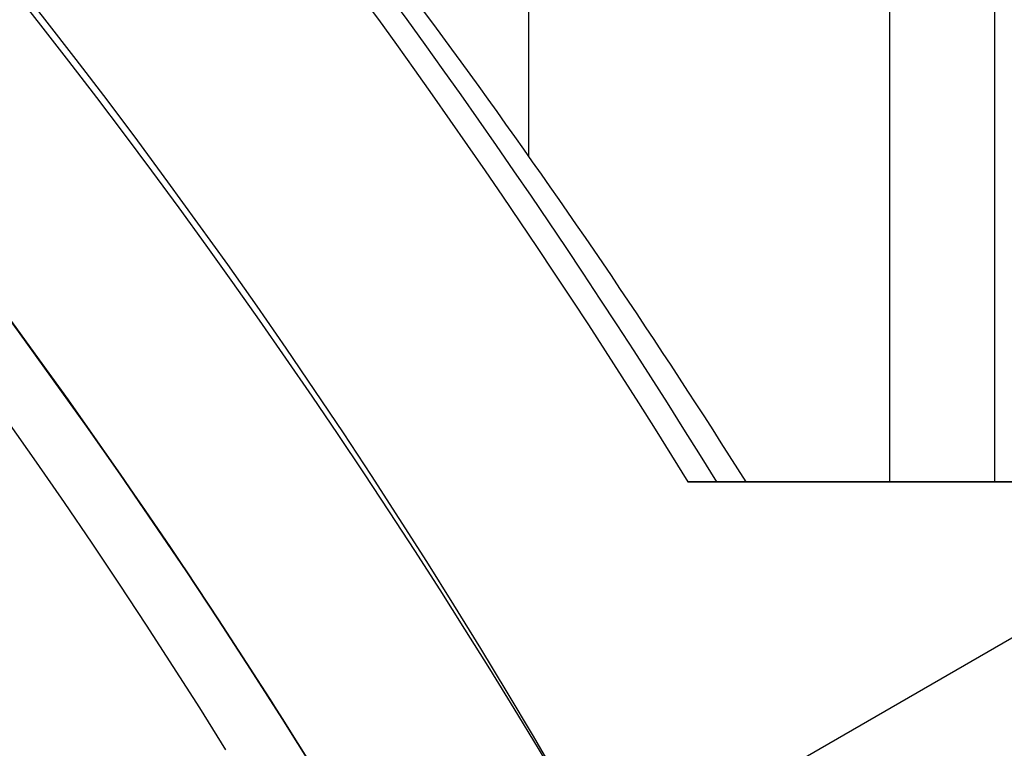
# Model space of a CAD drawing. Extents: x 16119 to 17321, y -6854 to -5812.
# Tile 44 of 68: x 16761.73 to 16768.99, y -6443.82 to -6438.45. Entities that reach past the tile are written whole.
import ezdxf

# ---------------------------------------------------------------- set-up
doc = ezdxf.new("R2010")
doc.units = 0
doc.layers.get('0').update_dxf_attribs({"linetype": 'CONTINUOUS'})
doc.layers.add('BLANCO_METALICO', color=7, linetype='CONTINUOUS')
doc.layers.add('COLOR', color=7, linetype='CONTINUOUS')

msp = doc.modelspace()

# ---------------------------------------------------------------- linework, layer by layer
for p, q in [((16765.48544830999, -6439.458160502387, 74.96379137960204), (16765.48544830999, -6426.458168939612, 74.96379137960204)), ((16768.92150736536, -6441.857378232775, 75.75706811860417), (16768.92150736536, -6426.570572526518, 75.75706811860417)), ((16768.14488611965, -6427.062348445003, 75.33412463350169), (16768.14488611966, -6441.857378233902, 75.3341246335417)), ((16763.15824704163, -6446.407034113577, 103.0887206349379), (16781.35061898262, -6435.903663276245, 89.05580518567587)), ((16764.79207701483, -6445.46374193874, 88.12500292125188), (16781.11511662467, -6436.039630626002, 88.12500292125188)), ((16766.65810492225, -6441.857378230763, 77.04348236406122), (16767.08675924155, -6441.857378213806, 75.18677786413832)), ((16781.43922023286, -6441.857378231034, 80.45597171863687), (16766.65810492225, -6441.857378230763, 77.04348236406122)), ((16767.08675924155, -6441.857378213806, 75.18677786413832), (16768.14488611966, -6441.857378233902, 75.3341246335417)), ((16768.14488611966, -6441.857378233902, 75.3341246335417), (16769.69812861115, -6441.857378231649, 76.18001160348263))]:
    msp.add_line(p, q)
at = {"extrusion": (0.1124755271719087, 0.1948133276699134, 0.9743700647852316)}
msp.add_lwpolyline([(-17751.20030889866, -2732.071003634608), (-17751.71085849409, -2731.762035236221), (-17752.21940430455, -2731.448370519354), (-17752.72588590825, -2731.130028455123), (-17753.23024307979, -2730.807029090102), (-17753.73241581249, -2730.479393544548), (-17754.23234434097, -2730.147144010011), (-17754.72996916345, -2729.810303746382), (-17755.22523106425, -2729.468897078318), (-17755.71807113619, -2729.122949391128), (-17756.20843080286, -2728.772487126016), (-17756.69625184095, -2728.417537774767), (-17757.18147640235, -2728.058129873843), (-17757.66404703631, -2727.694292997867), (-17758.14390671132, -2727.326057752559), (-17758.62099883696, -2726.953455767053), (-17759.09526728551, -2726.576519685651), (-17759.56665641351, -2726.195283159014), (-17760.03511108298, -2725.80978083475), (-17760.50057668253, -2725.420048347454), (-17760.96299914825, -2725.026122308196), (-17761.42232498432, -2724.62804029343), (-17761.87850128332, -2724.225840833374), (-17762.33147574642, -2723.81956339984), (-17762.78119670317, -2723.409248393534), (-17763.22761313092, -2722.994937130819), (-17763.6706746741, -2722.57667182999), (-17764.11033166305, -2722.154495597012), (-17764.54653513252, -2721.728452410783), (-17764.97923683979, -2721.298587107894), (-17765.40838928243, -2720.864945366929), (-17765.83394571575, -2720.427573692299), (-17766.25586016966, -2719.986519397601), (-17766.6740874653, -2719.541830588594), (-17767.08858323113, -2719.09355614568), (-17767.49930391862, -2718.641745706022), (-17767.90620681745, -2718.186449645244), (-17768.30925007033, -2717.727719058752), (-17768.70839268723, -2717.26560574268), (-17769.10359455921, -2716.800162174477), (-17769.49481647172, -2716.331441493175), (-17769.8820201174, -2715.859497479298), (-17770.26516810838, -2715.384384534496), (-17770.64422398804, -2714.906157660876), (-17771.01915224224, -2714.424872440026), (-17771.38991831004, -2713.940585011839), (-17771.75648859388, -2713.453352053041), (-17772.11883046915, -2712.963230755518), (-17772.47691229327, -2712.470278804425), (-17772.83070341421, -2711.974554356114), (-17773.18017417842, -2711.476116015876), (-17773.52529593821, -2710.975022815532), (-17773.86604105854, -2710.471334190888), (-17774.20238292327, -2709.965109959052), (-17774.53429594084, -2709.456410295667), (-17774.86175554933, -2708.945295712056), (-17775.18473822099, -2708.43182703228), (-17775.50322146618, -2707.916065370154), (-17775.81718383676, -2707.398072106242), (-17776.1266049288, -2706.877908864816), (-17776.43146538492, -2706.355637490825), (-17776.73174689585, -2705.83132002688), (-17777.02743220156, -2705.305018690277), (-17777.31850509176, -2704.776795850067), (-17777.60495040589, -2704.246714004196), (-17777.8867540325, -2703.714835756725), (-17778.16390290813, -2703.181223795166), (-17778.43638501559, -2702.645940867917), (-17778.70418938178, -2702.109049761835), (-17778.96730607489, -2701.57061327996), (-17779.22572620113, -2701.030694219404), (-17779.47944190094, -2700.489355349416), (-17779.72844634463, -2699.946659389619), (-17779.97273372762, -2699.402668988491), (-17780.21229926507, -2698.857446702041), (-17780.44713918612, -2698.311054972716), (-17780.67725072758, -2697.763556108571), (-17780.90263212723, -2697.21501226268), (-17781.12328261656, -2696.665485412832), (-17781.33920241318, -2696.115037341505), (-17781.55039271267, -2695.563729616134), (-17781.75685568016, -2695.011623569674), (-17781.95859444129, -2694.458780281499), (-17782.15561307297, -2693.905260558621), (-17782.34791659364, -2693.351124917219), (-17782.53551095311, -2692.796433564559), (-17782.7184030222, -2692.241246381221), (-17782.89660058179, -2691.685622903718), (-17783.07011231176, -2691.129622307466), (-17783.23894777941, -2690.573303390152), (-17783.40311742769, -2690.016724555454), (-17783.56263256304, -2689.459943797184), (-17783.71750534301, -2688.903018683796), (-17783.86774876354, -2688.346006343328), (-17784.01337664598, -2687.788963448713), (-17784.15440362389, -2687.231946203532), (-17784.29084512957, -2686.675010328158), (-17784.4227173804, -2686.118211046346), (-17784.55003736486, -2685.561603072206), (-17784.67282282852, -2685.005240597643), (-17784.79109225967, -2684.449177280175), (-17784.90486487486, -2683.893466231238), (-17785.0141606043, -2683.338160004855), (-17785.119000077, -2682.783310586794), (-17785.21940460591, -2682.228969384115), (-17785.31539617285, -2681.675187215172), (-17785.40699741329, -2681.122014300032), (-17785.49423160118, -2680.569500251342), (-17785.57712263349, -2680.017694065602), (-17785.65569501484, -2679.466644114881), (-17785.72997384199, -2678.916398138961), (-17785.79998478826, -2678.367003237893), (-17785.86575408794, -2677.81850586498), (-17785.9273085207, -2677.270951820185), (-17785.9846753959, -2676.724386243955), (-17786.03788253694, -2676.178853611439), (-17786.08695826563, -2675.634397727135), (-17786.13193138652, -2675.091061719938), (-17786.17283117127, -2674.54888803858), (-17786.20968734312, -2674.007918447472), (-17786.24253006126, -2673.468194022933), (-17786.2713899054, -2672.929755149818), (-17786.2962978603, -2672.392641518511), (-17786.31728530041, -2671.856892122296), (-17786.3343839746, -2671.322545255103), (-17786.34762599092, -2670.789638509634), (-17786.35704380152, -2670.258208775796), (-17786.36267018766, -2669.728292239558), (-17786.36453824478, -2669.199924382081), (-17786.36273902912, -2668.681383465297), (-17786.35732037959, -2668.161350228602), (-17786.3482510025, -2667.639858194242), (-17786.33549989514, -2667.116941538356), (-17786.31903635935, -2666.592635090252), (-17786.29883001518, -2666.066974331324), (-17786.27485081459, -2665.539995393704), (-17786.24706905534, -2665.011735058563), (-17786.2154553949, -2664.482230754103), (-17786.1799808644, -2663.95152055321), (-17786.14061688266, -2663.419643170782), (-17786.09733527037, -2662.886637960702), (-17786.05010826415, -2662.352544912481), (-17785.9989085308, -2661.817404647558), (-17785.94370918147, -2661.281258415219), (-17785.88448378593, -2660.744148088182), (-17785.82120638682, -2660.206116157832), (-17785.75385151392, -2659.667205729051), (-17785.68239419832, -2659.127460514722), (-17785.60680998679, -2658.586924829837), (-17785.52707495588, -2658.045643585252), (-17785.44316572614, -2657.503662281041), (-17785.35505947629, -2656.961026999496), (-17785.2627339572, -2656.417784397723), (-17785.16616750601, -2655.87398169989), (-17785.06533906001, -2655.329666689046), (-17784.96022817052, -2654.784887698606), (-17784.85081501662, -2654.239693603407), (-17784.73708041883, -2653.694133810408), (-17784.61900585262, -2653.148258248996), (-17784.49657346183, -2652.6021173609), (-17784.3697660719, -2652.055762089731), (-17784.23856720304, -2651.509243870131), (-17784.10296108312, -2650.96261461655), (-17783.96293266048, -2650.415926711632), (-17783.81846761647, -2649.869232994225), (-17783.66955237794, -2649.322586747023), (-17783.51617412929, -2648.776041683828), (-17783.35832082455, -2648.229651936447), (-17783.19598119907, -2647.683472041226), (-17783.02914478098, -2647.137556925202), (-17782.85780190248, -2646.591961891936), (-17782.68194371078, -2646.04674260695), (-17782.50156217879, -2645.501955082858), (-17782.31665011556, -2644.95765566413), (-17782.12720117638, -2644.413901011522), (-17781.93320987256, -2643.870748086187), (-17781.73467158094, -2643.328254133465), (-17781.53158255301, -2642.786476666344), (-17781.32393992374, -2642.245473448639), (-17781.11174172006, -2641.705302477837), (-17780.89498686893, -2641.166021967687), (-17780.67367520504, -2640.627690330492), (-17780.44780747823, -2640.090366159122), (-17780.21738536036, -2639.55410820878), (-17779.98241145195, -2639.018975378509), (-17779.74288928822, -2638.485026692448), (-17779.49882334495, -2637.952321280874), (-17779.25021904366, -2637.420918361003), (-17778.99708275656, -2636.890877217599), (-17778.73942181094, -2636.36225718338), (-17778.47724449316, -2635.835117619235), (-17778.21056005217, -2635.309517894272), (-17777.93937870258, -2634.785517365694), (-17777.66371162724, -2634.26317535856), (-17777.38357097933, -2633.742551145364), (-17777.09896988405, -2633.223703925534), (-17776.80992243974, -2632.7066928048), (-17776.5164437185, -2632.191576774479), (-17776.21854976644, -2631.678414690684), (-17775.91625760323, -2631.167265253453), (-17775.60958522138, -2630.658186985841), (-17775.29855158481, -2630.151238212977), (-17774.98317662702, -2629.646477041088), (-17774.66348124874, -2629.143961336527), (-17774.33948731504, -2628.643748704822), (-17774.01121765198, -2628.145896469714), (-17773.67869604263, -2627.650461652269), (-17773.34194722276, -2627.157500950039), (-17773.00099687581, -2626.667070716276), (-17772.65587162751, -2626.179226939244), (-17772.30659903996, -2625.694025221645), (-17771.95320760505, -2625.211520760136), (-17771.59572673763, -2624.731768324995), (-17771.23418676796, -2624.254822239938), (-17770.86861893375, -2623.780736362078), (-17770.49905537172, -2623.309564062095), (-17770.12552910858, -2622.841358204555), (-17769.74807405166, -2622.376171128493), (-17769.36672497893, -2621.914054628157), (-17768.98151752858, -2621.455059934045), (-17768.59248818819, -2620.999237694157), (-17768.19967428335, -2620.546637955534), (-17767.80311396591, -2620.097310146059), (-17767.40284620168, -2619.651303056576), (-17766.99891075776, -2619.208664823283), (-17766.59134818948, -2618.769442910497), (-17766.18019982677, -2618.333684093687), (-17765.7655077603, -2617.90143444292), (-17765.34731482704, -2617.472739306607), (-17764.9256645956, -2617.047643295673), (-17764.50060135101, -2616.62619026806), (-17764.07217007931, -2616.208423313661), (-17763.64041645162, -2615.794384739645), (-17763.20538680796, -2615.384116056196), (-17762.7671281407, -2614.977657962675), (-17762.3256880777, -2614.575050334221), (-17761.88111486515, -2614.176332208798), (-17761.43345735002, -2613.781541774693), (-17760.98276496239, -2613.390716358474), (-17760.52908769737, -2613.003892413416), (-17760.07247609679, -2612.6211055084), (-17759.61298123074, -2612.242390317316), (-17759.15065467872, -2611.867780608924), (-17758.68554851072, -2611.497309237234), (-17758.21771526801, -2611.131008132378), (-17757.74720794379, -2610.768908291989), (-17757.27407996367, -2610.411039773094), (-17756.79838516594, -2610.05743168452), (-17756.32017778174, -2609.708112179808), (-17755.83951241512, -2609.363108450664), (-17755.35644402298, -2609.022446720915), (-17754.87102789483, -2608.686152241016), (-17754.38331963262, -2608.354249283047), (-17753.89337513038, -2608.026761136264), (-17753.40125055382, -2607.703710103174), (-17752.90700231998, -2607.385117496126), (-17752.41068707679, -2607.071003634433)], dxfattribs=at)
for points in [[(16765.70927414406, -6444.060893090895), (16765.51865958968, -6443.734584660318), (16765.32558812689, -6443.409913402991), (16765.130076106, -6443.086887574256), (16764.93213987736, -6442.765515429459), (16764.73179579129, -6442.445805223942), (16764.52906019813, -6442.12776521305), (16764.32394944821, -6441.811403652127), (16764.11647989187, -6441.496728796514), (16763.90666787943, -6441.183748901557), (16763.69452976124, -6440.8724722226), (16763.48008188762, -6440.562907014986), (16763.26334060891, -6440.255061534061), (16763.04432227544, -6439.948944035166), (16762.82304323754, -6439.644562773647), (16762.59951984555, -6439.341926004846), (16762.3737684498, -6439.041041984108), (16762.14580540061, -6438.741918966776), (16761.91564704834, -6438.444565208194), (16761.6833097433, -6438.148988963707)], [(16763.25056797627, -6443.83363215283), (16763.05766864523, -6443.525802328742), (16762.86246667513, -6443.219580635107), (16762.66497780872, -6442.914975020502), (16762.46521778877, -6442.611993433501), (16762.26320235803, -6442.310643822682), (16762.05894725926, -6442.010934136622), (16761.85246823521, -6441.712872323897), (16761.64378102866, -6441.416466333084)]]:
    msp.add_lwpolyline(points)
at = {"extrusion": (0.1124755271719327, 0.1948133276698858, 0.9743700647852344)}
msp.add_lwpolyline([(-17750.28945111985, -2607.071003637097), (-17750.81052073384, -2607.37579482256), (-17751.32964040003, -2607.685445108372), (-17751.84674684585, -2607.999936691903), (-17752.36177696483, -2608.319250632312), (-17752.87466784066, -2608.643366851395), (-17753.38535677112, -2608.972264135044), (-17753.89378129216, -2609.305920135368), (-17754.39987920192, -2609.644311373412), (-17754.90358858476, -2609.987413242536), (-17755.40484783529, -2610.335200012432), (-17755.90359568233, -2610.687644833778), (-17756.39977121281, -2611.044719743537), (-17756.89331389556, -2611.406395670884), (-17757.38416360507, -2611.77264244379), (-17757.87226064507, -2612.143428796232), (-17758.35754577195, -2612.518722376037), (-17758.83996021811, -2612.898489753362), (-17759.31944571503, -2613.282696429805), (-17759.79594451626, -2613.671306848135), (-17760.26939942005, -2614.06428440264), (-17760.73975379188, -2614.461591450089), (-17761.20695158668, -2614.863189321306), (-17761.67093737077, -2615.269038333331), (-17762.13165634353, -2615.679097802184), (-17762.5890543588, -2616.093326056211), (-17763.04307794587, -2616.511680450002), (-17763.49367433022, -2616.934117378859), (-17763.94079145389, -2617.360592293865), (-17764.38437799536, -2617.791059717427), (-17764.82438338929, -2618.225473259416), (-17765.26075784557, -2618.663785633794), (-17765.69345236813, -2619.105948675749), (-17766.12241877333, -2619.551913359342), (-17766.54760970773, -2620.001629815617), (-17766.96897866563, -2620.455047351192), (-17767.38648000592, -2620.912114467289), (-17767.80006896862, -2621.372778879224), (-17768.20970169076, -2621.836987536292), (-17768.61533522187, -2622.304686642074), (-17769.01692753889, -2622.775821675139), (-17769.41443756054, -2623.250337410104), (-17769.8078251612, -2623.728177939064), (-17770.19705118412, -2624.209286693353), (-17770.58207745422, -2624.693606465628), (-17770.96286679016, -2625.181079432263), (-17771.33938301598, -2625.671647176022), (-17771.71159097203, -2626.165250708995), (-17772.07945652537, -2626.661830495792), (-17772.44294657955, -2627.161326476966), (-17772.80202908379, -2627.663678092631), (-17773.15667304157, -2628.168824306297), (-17773.50684851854, -2628.676703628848), (-17773.85252664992, -2629.187254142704), (-17774.19367964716, -2629.700413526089), (-17774.53028080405, -2630.21611907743), (-17774.86230450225, -2630.734307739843), (-17775.18972621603, -2631.254916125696), (-17775.51252251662, -2631.777880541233), (-17775.83067107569, -2632.303137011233), (-17776.14415066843, -2632.830621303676), (-17776.45294117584, -2633.360268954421), (-17776.7570235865, -2633.892015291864), (-17777.0563799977, -2634.425795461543), (-17777.35099361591, -2634.961544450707), (-17777.64084875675, -2635.499197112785), (-17777.92593084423, -2636.038688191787), (-17778.20622640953, -2636.579952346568), (-17778.48172308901, -2637.122924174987), (-17778.75240962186, -2637.667538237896), (-17779.01827584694, -2638.213729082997), (-17779.27931269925, -2638.76143126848), (-17779.53551220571, -2639.3105793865), (-17779.78686748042, -2639.861108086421), (-17780.03337271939, -2640.412952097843), (-17780.27502319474, -2640.966046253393), (-17780.51181524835, -2641.520325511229), (-17780.74374628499, -2642.075724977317), (-17780.97081476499, -2642.632179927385), (-17781.19302019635, -2643.189625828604), (-17781.41036312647, -2643.747998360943), (-17781.62284513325, -2644.307233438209), (-17781.8304688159, -2644.867267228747), (-17782.03323778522, -2645.4280361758), (-17782.23115665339, -2645.989477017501), (-17782.4242310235, -2646.551526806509), (-17782.61246747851, -2647.114122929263), (-17782.7958735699, -2647.677203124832), (-17782.97445780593, -2648.240705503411), (-17783.1482296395, -2648.80456856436), (-17783.31719945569, -2649.368731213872), (-17783.48137855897, -2649.933132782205), (-17783.64077916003, -2650.497713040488), (-17783.79541436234, -2651.062412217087), (-17783.94529814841, -2651.627171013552), (-17784.09044536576, -2652.191930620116), (-17784.23087171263, -2652.756632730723), (-17784.36659372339, -2653.321219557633), (-17784.49762875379, -2653.885633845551), (-17784.62399496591, -2654.449818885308), (-17784.74571131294, -2655.013718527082), (-17784.86279752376, -2655.577277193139), (-17784.97527408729, -2656.140439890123), (-17785.08316223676, -2656.703152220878), (-17785.18648393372, -2657.265360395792), (-17785.28526185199, -2657.827011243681), (-17785.37951936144, -2658.388052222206), (-17785.46928051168, -2658.948431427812), (-17785.55457001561, -2659.508097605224), (-17785.63541323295, -2660.067000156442), (-17785.71183615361, -2660.625089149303), (-17785.78386538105, -2661.182315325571), (-17785.8515281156, -2661.738630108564), (-17785.91485213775, -2662.293985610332), (-17785.9738657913, -2662.848334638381), (-17786.0285979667, -2663.40163070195), (-17786.07907808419, -2663.953828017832), (-17786.12533607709, -2664.504881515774), (-17786.16740237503, -2665.054746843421), (-17786.20530788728, -2665.60338037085), (-17786.23908398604, -2666.150739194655), (-17786.26876248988, -2666.696781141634), (-17786.29437564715, -2667.241464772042), (-17786.31595611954, -2667.784749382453), (-17786.3335369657, -2668.326595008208), (-17786.34715162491, -2668.866962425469), (-17786.35683390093, -2669.405813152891), (-17786.36261794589, -2669.943109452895), (-17786.36453824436, -2670.478814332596), (-17786.36278657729, -2670.990457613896), (-17786.35751139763, -2671.503554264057), (-17786.34868263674, -2672.01807209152), (-17786.33627050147, -2672.533978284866), (-17786.32024548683, -2673.051239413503), (-17786.30057838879, -2673.569821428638), (-17786.27724031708, -2674.089689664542), (-17786.25020270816, -2674.610808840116), (-17786.21943733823, -2675.133143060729), (-17786.18491633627, -2675.656655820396), (-17786.14661219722, -2676.181310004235), (-17786.10449779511, -2676.707067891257), (-17786.05854639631, -2677.233891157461), (-17786.00873167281, -2677.761740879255), (-17785.95502771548, -2678.2905775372), (-17785.89740904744, -2678.820361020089), (-17785.83585063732, -2679.351050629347), (-17785.77032791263, -2679.882605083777), (-17785.7008167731, -2680.414982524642), (-17785.627293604, -2680.94814052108), (-17785.54973528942, -2681.482036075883), (-17785.46811922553, -2682.016625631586), (-17785.38242333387, -2682.55186507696), (-17785.29262607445, -2683.087709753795), (-17785.19870645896, -2683.624114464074), (-17785.10064406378, -2684.16103347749), (-17784.99841904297, -2684.698420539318), (-17784.89201214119, -2685.236228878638), (-17784.78140470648, -2685.774411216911), (-17784.66657870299, -2686.312919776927), (-17784.54751672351, -2686.851706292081), (-17784.424202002, -2687.390722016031), (-17784.29661842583, -2687.929917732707), (-17784.16475054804, -2688.46924376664), (-17784.02858359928, -2689.008649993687), (-17783.88810349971, -2689.548085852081), (-17783.7432968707, -2690.087500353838), (-17783.59415104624, -2690.626842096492), (-17783.44065408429, -2691.166059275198), (-17783.28279477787, -2691.705099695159), (-17783.12056266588, -2692.243910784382), (-17782.95394804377, -2692.782439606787), (-17782.78294197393, -2693.320632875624), (-17782.60753629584, -2693.858436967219), (-17782.42772363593, -2694.395797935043), (-17782.24349741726, -2694.932661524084), (-17782.05485186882, -2695.468973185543), (-17781.86178203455, -2696.004678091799), (-17781.66428378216, -2696.539721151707), (-17781.46235381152, -2697.074047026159), (-17781.25598966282, -2697.607600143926), (-17781.04518972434, -2698.140324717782), (-17780.82995323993, -2698.672164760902), (-17780.61028031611, -2699.203064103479), (-17780.38617192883, -2699.732966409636), (-17780.15762992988, -2700.261815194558), (-17779.92465705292, -2700.789553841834), (-17779.68725691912, -2701.316125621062), (-17779.44543404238, -2701.841473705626), (-17779.19919383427, -2702.365541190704), (-17778.94854260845, -2702.888271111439), (-17778.69348758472, -2703.409606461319), (-17778.43403689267, -2703.929490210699), (-17778.17019957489, -2704.447865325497), (-17777.90198558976, -2704.964674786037), (-17777.62940581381, -2705.479861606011), (-17777.35247204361, -2705.993368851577), (-17777.07119699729, -2706.505139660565), (-17776.78559431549, -2707.015117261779), (-17776.49567856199, -2707.523244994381), (-17776.20146522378, -2708.029466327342), (-17775.90297071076, -2708.533724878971), (-17775.60021235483, -2709.035964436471), (-17775.29320840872, -2709.536128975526), (-17774.98197804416, -2710.034162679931), (-17774.6665413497, -2710.530009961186), (-17774.34691932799, -2711.023615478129), (-17774.02313389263, -2711.514924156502), (-17773.69520786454, -2712.003881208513), (-17773.3631649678, -2712.490432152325), (-17773.02702982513, -2712.974522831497), (-17772.68682795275, -2713.456099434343), (-17772.34258575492, -2713.935108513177), (-17771.9943305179, -2714.411497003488), (-17771.64209040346, -2714.885212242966), (-17771.28589444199, -2715.356201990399), (-17770.92577252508, -2715.824414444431), (-17770.56175539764, -2716.289798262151), (-17770.19387464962, -2716.752302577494), (-17769.82216270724, -2717.211877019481), (-17769.44665282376, -2717.668471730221), (-17769.06737906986, -2718.122037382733), (-17768.68437632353, -2718.572525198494), (-17768.29768025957, -2719.019886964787), (-17767.90732733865, -2719.46407505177), (-17767.51335479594, -2719.905042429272), (-17767.11580062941, -2720.342742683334), (-17766.71470358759, -2720.777130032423), (-17766.31010315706, -2721.208159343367), (-17765.90203954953, -2721.635786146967), (-17765.49055368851, -2722.059966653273), (-17765.0756871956, -2722.480657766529), (-17764.65748237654, -2722.897817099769), (-17764.23598220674, -2723.311402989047), (-17763.81123031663, -2723.721374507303), (-17763.3832709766, -2724.127691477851), (-17762.95214908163, -2724.530314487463), (-17762.51791013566, -2724.929204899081), (-17762.08060023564, -2725.324324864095), (-17761.64026605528, -2725.715637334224), (-17761.19695482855, -2726.103106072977), (-17760.75071433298, -2726.486695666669), (-17760.30159287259, -2726.866371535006), (-17759.84963926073, -2727.242099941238), (-17759.39490280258, -2727.613848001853), (-17758.93743327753, -2727.981583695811), (-17758.47728092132, -2728.34527587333), (-17758.01449640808, -2728.704894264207), (-17757.54913083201, -2729.060409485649), (-17757.08123568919, -2729.411793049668), (-17756.610862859, -2729.759017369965), (-17756.13806458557, -2730.102055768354), (-17755.66289345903, -2730.4408824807), (-17755.18540239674, -2730.775472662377), (-17754.70564462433, -2731.105802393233), (-17754.22367365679, -2731.431848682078), (-17753.73954327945, -2731.75358947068), (-17753.25330752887, -2732.071003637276)], dxfattribs=at)
at = {"extrusion": (0.112475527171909, 0.1948133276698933, 0.9743700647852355)}
msp.add_lwpolyline([(-17756.65049703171, -2607.07100363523), (-17757.12591185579, -2607.406121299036), (-17757.59907532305, -2607.745312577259), (-17758.06993828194, -2608.088554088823), (-17758.53845187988, -2608.435821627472), (-17759.00456757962, -2608.787090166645), (-17759.46823717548, -2609.142333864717), (-17759.92941280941, -2609.501526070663), (-17760.38804698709, -2609.864639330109), (-17760.84409259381, -2610.231645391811), (-17761.29750291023, -2610.602515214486), (-17761.74823162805, -2610.97721897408), (-17762.19623286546, -2611.355726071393), (-17762.64146118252, -2611.738005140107), (-17763.08387159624, -2612.124024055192), (-17763.52341959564, -2612.513749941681), (-17763.96006115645, -2612.907149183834), (-17764.39375275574, -2613.304187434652), (-17764.82445138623, -2613.704829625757), (-17765.25211457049, -2614.109039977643), (-17765.67670037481, -2614.516782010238), (-17766.09816742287, -2614.92801855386), (-17766.51647490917, -2615.342711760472), (-17766.93158261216, -2615.760823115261), (-17767.34345090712, -2616.182313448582), (-17767.75204077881, -2616.60714294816), (-17768.15731383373, -2617.035271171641), (-17768.55923231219, -2617.46665705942), (-17768.95775909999, -2617.90125894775), (-17769.35285773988, -2618.339034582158), (-17769.7444924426, -2618.779941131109), (-17770.13262809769, -2619.223935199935), (-17770.51723028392, -2619.670972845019), (-17770.89826527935, -2620.121009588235), (-17771.27570007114, -2620.574000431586), (-17771.64950236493, -2621.029899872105), (-17772.01964059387, -2621.48866191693), (-17772.38608392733, -2621.950240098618), (-17772.74880227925, -2622.414587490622), (-17773.10776631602, -2622.881656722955), (-17773.46294746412, -2623.351399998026), (-17773.81431791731, -2623.82376910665), (-17774.16185064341, -2624.298715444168), (-17774.5055193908, -2624.776190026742), (-17774.84529869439, -2625.256143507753), (-17775.18116388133, -2625.738526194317), (-17775.51309107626, -2626.223288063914), (-17775.84105720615, -2626.710378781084), (-17776.16504000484, -2627.199747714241), (-17776.48501801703, -2627.691343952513), (-17776.80097060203, -2628.185116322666), (-17777.11287793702, -2628.681013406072), (-17777.42072101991, -2629.178983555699), (-17777.72448167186, -2629.678974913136), (-17778.02414253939, -2630.180935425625), (-17778.31968709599, -2630.684812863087), (-17778.61109964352, -2631.190554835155), (-17778.89836531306, -2631.698108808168), (-17779.18147006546, -2632.207422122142), (-17779.46040069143, -2632.718442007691), (-17779.73514481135, -2633.23111560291), (-17780.00569087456, -2633.745389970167), (-17780.27202815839, -2634.261212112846), (-17780.53414676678, -2634.778528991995), (-17780.79203762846, -2635.297287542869), (-17781.04569249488, -2635.817434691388), (-17781.29510393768, -2636.338917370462), (-17781.54026534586, -2636.861682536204), (-17781.78117092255, -2637.385677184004), (-17782.01781568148, -2637.91084836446), (-17782.25019544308, -2638.437143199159), (-17782.47830683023, -2638.964508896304), (-17782.70214726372, -2639.492892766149), (-17782.92171495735, -2640.022242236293), (-17783.13700891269, -2640.552504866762), (-17783.34802891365, -2641.083628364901), (-17783.55477552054, -2641.615560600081), (-17783.75725006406, -2642.148249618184), (-17783.95545463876, -2642.681643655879), (-17784.14939209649, -2643.215691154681), (-17784.33906603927, -2643.750340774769), (-17784.52448081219, -2644.285541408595), (-17784.70564149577, -2644.821242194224), (-17784.88255389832, -2645.35739252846), (-17785.05522454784, -2645.893942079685), (-17785.22366068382, -2646.430840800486), (-17785.38787024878, -2646.968038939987), (-17785.54786187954, -2647.505487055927), (-17785.70364489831, -2648.04313602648), (-17785.85522930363, -2648.580937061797), (-17786.00262576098, -2649.118841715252), (-17786.14584559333, -2649.656801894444), (-17786.28490077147, -2650.19476987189), (-17786.4198039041, -2650.732698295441), (-17786.55056822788, -2651.270540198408), (-17786.6772075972, -2651.808249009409), (-17786.7997364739, -2652.345778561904), (-17786.91816991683, -2652.883083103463), (-17787.03252357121, -2653.420117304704), (-17787.14281365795, -2653.956836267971), (-17787.24905696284, -2654.493195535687), (-17787.3512708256, -2655.02915109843), (-17787.44947312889, -2655.564659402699), (-17787.54368228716, -2656.099677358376), (-17787.63391723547, -2656.634162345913), (-17787.72019741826, -2657.168072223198), (-17787.80254277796, -2657.701365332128), (-17787.88097374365, -2658.234000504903), (-17787.95551121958, -2658.765937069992), (-17788.02617657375, -2659.29713485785), (-17788.09299162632, -2659.827554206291), (-17788.15597863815, -2660.357155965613), (-17788.21516029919, -2660.88590150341), (-17788.27055971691, -2661.413752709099), (-17788.32220040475, -2661.940671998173), (-17788.3701062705, -2662.466622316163), (-17788.41430160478, -2662.991567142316), (-17788.45481106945, -2663.515470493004), (-17788.4916596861, -2664.038296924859), (-17788.52487282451, -2664.560011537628), (-17788.55447619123, -2665.08057997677), (-17788.58049581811, -2665.599968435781), (-17788.60295805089, -2666.118143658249), (-17788.62188953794, -2666.635072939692), (-17788.63731721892, -2667.150724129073), (-17788.64926831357, -2667.665065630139), (-17788.65777031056, -2668.178066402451), (-17788.66285095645, -2668.689695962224), (-17788.66453824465, -2669.199924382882), (-17788.66279076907, -2669.719173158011), (-17788.65752855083, -2670.239872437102), (-17788.64872209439, -2670.761990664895), (-17788.63634216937, -2671.285495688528), (-17788.6203598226, -2671.810354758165), (-17788.60074639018, -2672.336534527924), (-17788.57747350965, -2672.864001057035), (-17788.55051313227, -2673.392719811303), (-17788.51983753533, -2673.922655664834), (-17788.48541933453, -2674.453772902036), (-17788.4472314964, -2674.986035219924), (-17788.40524735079, -2675.519405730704), (-17788.35944060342, -2676.053846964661), (-17788.30978534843, -2676.589320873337), (-17788.25625608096, -2677.125788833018), (-17788.1988277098, -2677.663211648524), (-17788.13747556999, -2678.201549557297), (-17788.07217543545, -2678.740762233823), (-17788.00290353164, -2679.280808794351), (-17787.92963654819, -2679.821647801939), (-17787.85235165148, -2680.363237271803), (-17787.77102649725, -2680.905534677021), (-17787.68563924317, -2681.448496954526), (-17787.59616856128, -2681.992080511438), (-17787.50259365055, -2682.536241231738), (-17787.40489424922, -2683.080934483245), (-17787.30305064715, -2683.626115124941), (-17787.19704369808, -2684.171737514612), (-17787.08685483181, -2684.717755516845), (-17786.97246606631, -2685.264122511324), (-17786.85386001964, -2685.810791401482), (-17786.73101992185, -2686.357714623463), (-17786.60392962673, -2686.904844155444), (-17786.47257362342, -2687.452131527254), (-17786.33693704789, -2687.999527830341), (-17786.19700569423, -2688.546983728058), (-17786.05276602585, -2689.094449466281), (-17785.90420518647, -2689.641874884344), (-17785.75131101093, -2690.189209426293), (-17785.59407203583, -2690.736402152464), (-17785.43247750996, -2691.283401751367), (-17785.2665174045, -2691.830156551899), (-17785.09618242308, -2692.376614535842), (-17784.92146401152, -2692.922723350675), (-17784.74235436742, -2693.468430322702), (-17784.55884644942, -2694.013682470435), (-17784.37093398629, -2694.55842651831), (-17784.17861148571, -2695.102608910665), (-17783.98187424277, -2695.646175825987), (-17783.78071834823, -2696.189073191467), (-17783.57514069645, -2696.731246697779), (-17783.36513899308, -2697.272641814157), (-17783.15071176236, -2697.813203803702), (-17782.93185835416, -2698.352877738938), (-17782.7085789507, -2698.891608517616), (-17782.48087457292, -2699.429340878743), (-17782.2487470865, -2699.966019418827), (-17782.0121992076, -2700.501588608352), (-17781.77123450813, -2701.035992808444), (-17781.52585742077, -2701.569176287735), (-17781.27607324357, -2702.101083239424), (-17781.02188814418, -2702.631657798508), (-17780.76330916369, -2703.160844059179), (-17780.50034422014, -2703.688586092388), (-17780.23300211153, -2704.214827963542), (-17779.96129251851, -2704.739513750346), (-17779.68522600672, -2705.262587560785), (-17779.40481402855, -2705.783993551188), (-17779.12006892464, -2706.303675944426), (-17778.83100392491, -2706.821579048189), (-17778.53763314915, -2707.337647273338), (-17778.23997160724, -2707.851825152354), (-17777.93803519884, -2708.364057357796), (-17777.63184071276, -2708.874288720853), (-17777.32140582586, -2709.3824642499), (-17777.00674910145, -2709.888529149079), (-17776.68788998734, -2710.392428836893), (-17776.36484881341, -2710.894108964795), (-17776.03764678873, -2711.393515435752), (-17775.70630599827, -2711.890594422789), (-17775.37084939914, -2712.38529238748), (-17775.03130081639, -2712.877556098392), (-17774.68768493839, -2713.367332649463), (-17774.34002731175, -2713.854569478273), (-17773.98835433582, -2714.339214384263), (-17773.63269325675, -2714.82121554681), (-17773.27307216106, -2715.300521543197), (-17772.90951996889, -2715.777081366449), (-17772.5420664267, -2716.250844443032), (-17772.17074209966, -2716.721760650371), (-17771.7955783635, -2717.189780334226), (-17771.41660739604, -2717.654854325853), (-17771.03386216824, -2718.116933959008), (-17770.64737643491, -2718.575971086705), (-17770.25718472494, -2719.03191809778), (-17769.86332233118, -2719.484727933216), (-17769.46582529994, -2719.934354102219), (-17769.06473042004, -2720.380750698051), (-17768.66007521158, -2720.823872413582), (-17768.25189791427, -2721.263674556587), (-17767.84023747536, -2721.700113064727), (-17767.42513353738, -2722.133144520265), (-17767.00662642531, -2722.562726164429), (-17766.5847571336, -2722.988815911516), (-17766.15956731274, -2723.411372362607), (-17765.73109925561, -2723.830354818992), (-17765.29939588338, -2724.24572329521), (-17764.8645007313, -2724.65743853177), (-17764.42645793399, -2725.065462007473), (-17763.98531221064, -2725.469755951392), (-17763.54110884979, -2725.870283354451), (-17763.09389369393, -2726.267007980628), (-17762.64371312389, -2726.659894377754), (-17762.19061404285, -2727.048907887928), (-17761.73464386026, -2727.434014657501), (-17761.2758504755, -2727.815181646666), (-17760.81428226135, -2728.192376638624), (-17760.34998804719, -2728.565568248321), (-17759.88301710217, -2728.934725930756), (-17759.41341911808, -2729.299819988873), (-17758.94124419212, -2729.660821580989), (-17758.46654280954, -2730.017702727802), (-17757.98936582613, -2730.370436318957), (-17757.50976445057, -2730.718996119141), (-17757.02779022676, -2731.063356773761), (-17756.54349501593, -2731.403493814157), (-17756.0569309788, -2731.739383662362), (-17755.56815055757, -2732.071003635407)], dxfattribs=at)
at = {"extrusion": (0.1124755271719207, 0.1948133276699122, 0.9743700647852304)}
msp.add_lwpolyline([(-17757.40811450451, -2732.071003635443), (-17757.87404524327, -2731.733680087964), (-17758.33770464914, -2731.3924203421), (-17758.79904584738, -2731.047248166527), (-17759.25802227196, -2730.698188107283), (-17759.71458768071, -2730.345265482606), (-17760.1686961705, -2729.988506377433), (-17760.62030219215, -2729.627937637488), (-17761.06936056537, -2729.263586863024), (-17761.51582649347, -2728.895482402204), (-17761.95965557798, -2728.52365334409), (-17762.40080383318, -2728.148129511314), (-17762.83922770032, -2727.76894145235), (-17763.27488406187, -2727.386120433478), (-17763.70773025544, -2726.999698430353), (-17764.1377240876, -2726.609708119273), (-17764.56482384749, -2726.216182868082), (-17764.9889883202, -2725.819156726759), (-17765.4101768, -2725.41866441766), (-17765.82834910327, -2725.014741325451), (-17766.2434655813, -2724.607423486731), (-17766.65548713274, -2724.196747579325), (-17767.0643752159, -2723.7827509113), (-17767.47009186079, -2723.36547140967), (-17767.87259968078, -2722.944947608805), (-17768.27186188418, -2722.521218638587), (-17768.66784228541, -2722.09432421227), (-17769.06050531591, -2721.66430461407), (-17769.44981603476, -2721.231200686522), (-17769.83574013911, -2720.795053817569), (-17770.21824397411, -2720.355905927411), (-17770.59729454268, -2719.913799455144), (-17770.97285951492, -2719.468777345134), (-17771.34490723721, -2719.020883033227), (-17771.71340674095, -2718.570160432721), (-17772.07832775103, -2718.116653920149), (-17772.4396406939, -2717.660408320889), (-17772.79731670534, -2717.20146889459), (-17773.15132763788, -2716.739881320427), (-17773.50164606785, -2716.27569168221), (-17773.84824530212, -2715.808946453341), (-17774.19109938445, -2715.33969248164), (-17774.53018310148, -2714.867976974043), (-17774.86547198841, -2714.393847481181), (-17775.19694233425, -2713.917351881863), (-17775.52457118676, -2713.438538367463), (-17775.84833635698, -2712.957455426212), (-17776.16821642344, -2712.474151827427), (-17776.48419073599, -2711.98867660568), (-17776.79623941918, -2711.501079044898), (-17777.10434337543, -2711.011408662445), (-17777.40848428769, -2710.519715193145), (-17777.70864462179, -2710.026048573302), (-17778.00480762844, -2709.530458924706), (-17778.29695734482, -2709.032996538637), (-17778.58507859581, -2708.533711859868), (-17778.86915699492, -2708.032655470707), (-17779.14917894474, -2707.529878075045), (-17779.42513163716, -2707.025430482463), (-17779.69700305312, -2706.519363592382), (-17779.96478196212, -2706.011728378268), (-17780.22845792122, -2705.502575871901), (-17780.48802127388, -2704.991957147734), (-17780.74346314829, -2704.479923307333), (-17780.99477545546, -2703.966525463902), (-17781.24195088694, -2703.45181472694), (-17781.48498291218, -2702.935842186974), (-17781.72386577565, -2702.418658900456), (-17781.95859449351, -2701.900315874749), (-17782.18916485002, -2701.380864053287), (-17782.41557339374, -2700.860354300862), (-17782.63781743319, -2700.338837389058), (-17782.85589503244, -2699.816363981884), (-17783.06980500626, -2699.292984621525), (-17783.27954691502, -2698.768749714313), (-17783.48512105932, -2698.24370951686), (-17783.68652847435, -2697.717914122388), (-17783.88377092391, -2697.191413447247), (-17784.07685089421, -2696.664257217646), (-17784.26577158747, -2696.13649495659), (-17784.45053691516, -2695.608175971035), (-17784.63115149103, -2695.079349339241), (-17784.80762062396, -2694.550063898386), (-17784.97995031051, -2694.020368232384), (-17785.14814722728, -2693.490310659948), (-17785.312218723, -2692.959939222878), (-17785.47217281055, -2692.429301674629), (-17785.62801815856, -2691.898445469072), (-17785.77976408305, -2691.367417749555), (-17785.92742053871, -2690.836265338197), (-17786.07099811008, -2690.305034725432), (-17786.21050800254, -2689.773772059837), (-17786.34596203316, -2689.242523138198), (-17786.47737262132, -2688.711333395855), (-17786.60475277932, -2688.180247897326), (-17786.72811610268, -2687.649311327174), (-17786.84747676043, -2687.118567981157), (-17786.96284948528, -2686.588061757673), (-17787.07424956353, -2686.057836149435), (-17787.18169282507, -2685.527934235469), (-17787.28519563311, -2684.998398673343), (-17787.38477487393, -2684.469271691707), (-17787.48044794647, -2683.940595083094), (-17787.57223275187, -2683.412410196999), (-17787.66014768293, -2682.884757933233), (-17787.74421161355, -2682.357678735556), (-17787.82444388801, -2681.831212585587), (-17787.90086431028, -2681.305398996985), (-17787.9734931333, -2680.780277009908), (-17788.04235104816, -2680.255885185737), (-17788.10745917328, -2679.732261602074), (-17788.16883904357, -2679.20944384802), (-17788.22651259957, -2678.687469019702), (-17788.28050217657, -2678.166373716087), (-17788.3308304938, -2677.646194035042), (-17788.37752064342, -2677.126965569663), (-17788.4205960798, -2676.608723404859), (-17788.4600806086, -2676.09150211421), (-17788.49599837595, -2675.575335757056), (-17788.52837385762, -2675.06025787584), (-17788.55723184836, -2674.546301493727), (-17788.58259745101, -2674.033499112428), (-17788.60449606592, -2673.521882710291), (-17788.62295338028, -2673.011483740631), (-17788.63799535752, -2672.502333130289), (-17788.64964822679, -2671.994461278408), (-17788.65793847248, -2671.487898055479), (-17788.66289282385, -2670.982672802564), (-17788.66453824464, -2670.478814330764), (-17788.66274545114, -2669.952875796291), (-17788.65734650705, -2669.42544960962), (-17788.64831076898, -2668.896568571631), (-17788.63560787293, -2668.366266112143), (-17788.61920774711, -2667.834576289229), (-17788.59908062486, -2667.301533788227), (-17788.57519705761, -2666.767173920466), (-17788.54752792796, -2666.231532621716), (-17788.51604446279, -2665.694646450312), (-17788.48071824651, -2665.156552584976), (-17788.44152123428, -2664.617288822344), (-17788.39842576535, -2664.076893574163), (-17788.35140457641, -2663.535405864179), (-17788.30043081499, -2662.992865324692), (-17788.2454780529, -2662.449312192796), (-17788.18652029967, -2661.904787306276), (-17788.12353201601, -2661.35933209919), (-17788.0564881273, -2660.812988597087), (-17787.98536403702, -2660.265799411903), (-17787.91013564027, -2659.717807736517), (-17787.83077933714, -2659.169057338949), (-17787.74727204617, -2658.61959255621), (-17787.65959121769, -2658.069458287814), (-17787.56771484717, -2657.518699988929), (-17787.47162148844, -2656.967363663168), (-17787.37129026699, -2656.415495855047), (-17787.26670089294, -2655.863143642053), (-17787.15783367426, -2655.31035462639), (-17787.04466952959, -2654.757176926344), (-17786.92719000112, -2654.203659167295), (-17786.80537726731, -2653.649850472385), (-17786.67921415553, -2653.095800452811), (-17786.54868415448, -2652.541559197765), (-17786.41377142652, -2651.98717726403), (-17786.27446081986, -2651.432705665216), (-17786.13073788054, -2650.878195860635), (-17785.98258886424, -2650.323699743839), (-17785.83000074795, -2649.769269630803), (-17785.67296124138, -2649.21495824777), (-17785.51145879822, -2648.660818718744), (-17785.34548262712, -2648.106904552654), (-17785.1750227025, -2647.553269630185), (-17785.00006977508, -2646.999968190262), (-17784.82061538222, -2646.447054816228), (-17784.63665185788, -2645.894584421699), (-17784.44817234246, -2645.342612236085), (-17784.25517079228, -2644.791193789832), (-17784.05764198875, -2644.240384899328), (-17783.8555815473, -2643.69024165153), (-17783.64898592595, -2643.140820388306), (-17783.43785243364, -2642.592177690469), (-17783.2221792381, -2642.044370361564), (-17783.00196537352, -2641.497455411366), (-17782.77721074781, -2640.951490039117), (-17782.54791614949, -2640.406531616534), (-17782.31408325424, -2639.862637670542), (-17782.07571463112, -2639.3198658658), (-17781.83281374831, -2638.778273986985), (-17781.58538497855, -2638.23791992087), (-17781.33343360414, -2637.698861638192), (-17781.0769658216, -2637.161157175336), (-17780.8159887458, -2636.624864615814), (-17780.55051041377, -2636.090042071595), (-17780.28053978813, -2635.556747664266), (-17780.00608675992, -2635.025039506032), (-17779.72716215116, -2634.494975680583), (-17779.4437777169, -2633.966614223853), (-17779.15594614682, -2633.440013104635), (-17778.86368106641, -2632.915230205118), (-17778.56699703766, -2632.392323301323), (-17778.26590955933, -2631.87135004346), (-17777.9604350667, -2631.352367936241), (-17777.65059093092, -2630.835434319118), (-17777.33639545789, -2630.320606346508), (-17777.01786788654, -2629.807940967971), (-17776.69502838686, -2629.297494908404), (-17776.36789805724, -2628.789324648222), (-17776.0364989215, -2628.283486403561), (-17775.7008539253, -2627.780036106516), (-17775.36098693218, -2627.27902938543), (-17775.01692271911, -2626.780521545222), (-17774.6686869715, -2626.284567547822), (-17774.3163062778, -2625.791221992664), (-17773.95980812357, -2625.300539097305), (-17773.59922088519, -2624.812572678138), (-17773.23457382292, -2624.327376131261), (-17772.86589707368, -2623.845002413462), (-17772.49322164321, -2623.365504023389), (-17772.11657939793, -2622.888932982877), (-17771.73600305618, -2622.415340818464), (-17771.35152617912, -2621.944778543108), (-17770.96318316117, -2621.477296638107), (-17770.57100921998, -2621.012945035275), (-17770.17504038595, -2620.551773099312), (-17769.77531349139, -2620.093829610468), (-17769.37186615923, -2619.639162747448), (-17768.96473679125, -2619.187820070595), (-17768.55396455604, -2618.739848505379), (-17768.13958937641, -2618.295294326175), (-17767.72165191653, -2617.854203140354), (-17767.30019356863, -2617.416619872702), (-17766.87525643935, -2616.982588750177), (-17766.44688333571, -2616.552153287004), (-17766.01511775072, -2616.125356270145), (-17765.5800038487, -2615.702239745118), (-17765.14158645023, -2615.282845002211), (-17764.69991101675, -2614.867212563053), (-17764.25502363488, -2614.455382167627), (-17763.8069710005, -2614.047392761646), (-17763.35580040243, -2613.643282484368), (-17762.9015597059, -2613.243088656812), (-17762.44429733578, -2612.846847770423), (-17761.98406225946, -2612.454595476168), (-17761.52090396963, -2612.066366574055), (-17761.05487246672, -2611.682195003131), (-17760.58601824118, -2611.30211383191), (-17760.11439225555, -2610.92615524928), (-17759.64004592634, -2610.554350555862), (-17759.16303110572, -2610.186730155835), (-17758.68340006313, -2609.823323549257), (-17758.20120546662, -2609.464159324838), (-17757.71650036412, -2609.109265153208), (-17757.22933816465, -2608.758667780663), (-17756.73977261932, -2608.412393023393), (-17756.24785780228, -2608.070465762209), (-17755.75364809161, -2607.732909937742), (-17755.25719815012, -2607.399748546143), (-17754.75856290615, -2607.07100363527)], dxfattribs=at)
at = {"extrusion": (0, 0, -1)}
for centre, radius, start, end in [((-16719.67974614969, -6471.509358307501, -89.37470231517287), 70.9424557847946, 329.9999999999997, 149.9999999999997), ((-16719.67974614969, -6471.509358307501, -46.50000292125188), 70.9424557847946, 329.9999999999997, 149.9999999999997), ((-16719.67974614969, -6471.509358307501, -88.12500292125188), 52.0912327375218, 329.9999999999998, 149.9999999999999), ((-16719.67974614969, -6471.509358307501, -89.37470231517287), 70.94245578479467, 149.9999999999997, 329.9999999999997), ((-16719.67974614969, -6471.509358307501, -46.50000292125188), 70.94245578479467, 149.9999999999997, 329.9999999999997)]:
    msp.add_arc(centre, radius, start, end, dxfattribs=at)
for centre, radius, start, end in [((16719.67974614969, -6471.509358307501, 89.37470231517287), 73.2424557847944, 30.00000000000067, 210.0000000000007), ((16719.67974614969, -6471.509358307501, 46.50000292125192), 71.7424557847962, 52.49999999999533, 187.5000000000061), ((16719.67974619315, -6471.509358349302, 88.63012703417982), 71.44457953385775, 30.00000004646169, 209.9999999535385), ((16719.67974614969, -6471.509358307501, 89.05580518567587), 71.21139006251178, 29.99999999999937, 209.9999999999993), ((16719.67974614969, -6471.509358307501, 67.12500292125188), 53.58193971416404, 30.00000000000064, 210.0000000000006), ((16719.67974614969, -6471.509358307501, 65.62055118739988), 53.58193971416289, 29.99999999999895, 209.9999999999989), ((16719.67974614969, -6471.509358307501, 67.12500292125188), 52.09123273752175, 30.00000000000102, 210.000000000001), ((16719.67974614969, -6471.509358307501, 77.62500292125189), 52.09123273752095, 29.99999999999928, 209.9999999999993), ((16719.67974614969, -6471.509358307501, 89.37470231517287), 73.2424557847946, 210.0000000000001, 30.00000000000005), ((16719.67974613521, -6471.509358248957, 88.63012703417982), 71.44457953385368, 210.0000000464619, 29.99999995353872), ((16719.67974614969, -6471.509358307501, 89.05580518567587), 71.21139006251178, 209.9999999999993, 29.99999999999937)]:
    msp.add_arc(centre, radius, start, end)
at = {"extrusion": (0.2249510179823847, -2.367620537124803e-08, -0.9743700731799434)}
msp.add_arc((-6471.855618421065, 16306.97519644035, 3696.608097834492), 56.00000007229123, 27.61352075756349, 57.607628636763, dxfattribs=at)
at = {"extrusion": (-0.2249511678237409, -6.972095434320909e-08, 0.9743700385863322)}
msp.add_arc((6471.862560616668, 16306.97200979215, -3697.55556017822), 56.00000007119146, 122.3923481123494, 152.386460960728, dxfattribs=at)
at = {"extrusion": (-0.1379216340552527, 5.760669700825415e-09, 0.9904431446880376)}
msp.add_arc((6471.946722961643, 16569.97536465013, -2238.07581258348), 56.00995930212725, 122.4950464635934, 129.9475447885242, dxfattribs=at)
at = {"layer": 'BLANCO_METALICO', "extrusion": (0, 0, -1)}
for centre, radius, start, end in [((-16719.67948292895, -6471.509358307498, -171.6470783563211), 99.0999999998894, 359.9999999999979, 180.0000000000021), ((-16719.67948292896, -6471.509358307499, -170.0309014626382), 98.69999999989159, 359.9999999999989, 180.0000000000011), ((-16719.67948292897, -6471.509358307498, -168.5309014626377), 98.6999999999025, 359.9999999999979, 180.0000000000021), ((-16719.67948292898, -6471.509358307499, -168.0309014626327), 98.19999999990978, 359.9999999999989, 180.0000000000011), ((-16719.67948292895, -6471.509358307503, -171.6470783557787), 99.49999999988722, 1.047441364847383e-12, 179.9999999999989), ((-16719.67948292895, -6471.509358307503, -170.8389899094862), 99.49999999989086, 1.047441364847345e-12, 179.9999999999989), ((-16719.67948292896, -6471.509358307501, -169.2809014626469), 99.49999999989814, 0, 180), ((-16719.67948292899, -6471.509358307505, -167.2309014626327), 98.19999999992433, 2.122615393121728e-12, 179.9999999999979)]:
    msp.add_arc(centre, radius, start, end, dxfattribs=at)
at = {"layer": 'BLANCO_METALICO'}
for centre, radius, start, end in [((16719.67948292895, -6471.509358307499, 170.030901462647), 99.49999999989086, 359.9999999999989, 180.0000000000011), ((16719.67948292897, -6471.509358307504, 168.5309014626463), 99.49999999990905, 1.57116204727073e-12, 179.9999999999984), ((16719.67948292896, -6471.509358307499, 171.6470783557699), 98.69999999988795, 359.9999999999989, 180.0000000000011), ((16719.67948292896, -6471.509358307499, 170.8389899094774), 98.69999999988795, 359.9999999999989, 180.0000000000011)]:
    msp.add_arc(centre, radius, start, end, dxfattribs=at)
at = {"layer": 'COLOR', "extrusion": (0, 0, -1)}
for centre, radius, start, end in [((-16719.67975328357, -6471.509375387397, 10.54089386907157), 152.392098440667, 333.3815781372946, 153.3815781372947), ((-16719.67975328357, -6471.509375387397, -18.68835025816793), 83.81579491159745, 333.3815781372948, 153.3815781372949), ((-16719.67975328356, -6471.509375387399, -43.50000292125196), 72.9999999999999, 63.38157813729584, 243.3815781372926), ((-16719.67975328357, -6471.509375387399, -33.3991820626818), 73.00000000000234, 63.38157813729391, 243.3815781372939), ((-16719.67975328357, -6471.509375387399, -43.50000292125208), 75.0000000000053, 63.38157813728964, 243.381578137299), ((-16719.67975328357, -6471.509375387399, -32.97295255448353), 75.00000000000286, 63.38157813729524, 243.3815781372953), ((-16719.67975328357, -6471.509375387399, -43.50000292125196), 73.00000000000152, 63.38157813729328, 243.3815781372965), ((-16719.67975328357, -6471.509375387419, -26.2000005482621), 61.09154780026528, 333.3815781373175, 153.3815781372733), ((-16719.67975328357, -6471.509375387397, 10.54089386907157), 152.3920984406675, 153.3815781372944, 333.3815781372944), ((-16719.68785563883, -6471.505332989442, -28.2000005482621), 59.50000000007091, 333.3815781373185, 153.3815781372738), ((-16719.68785563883, -6471.505332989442, -26.2000005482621), 59.50000000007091, 333.3815781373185, 153.3815781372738), ((-16719.68785563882, -6471.50533298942, -27.2000005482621), 59.5000000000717, 333.3815781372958, 153.3815781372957), ((-16719.67975328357, -6471.509375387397, -18.68835025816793), 83.81579491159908, 153.3815781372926, 333.3815781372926)]:
    msp.add_arc(centre, radius, start, end, dxfattribs=at)
at = {"layer": 'COLOR'}
for centre, radius, start, end in [((16719.67975328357, -6471.509375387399, -35.79999945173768), 153, 26.61842186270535, 206.618421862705), ((16719.67975328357, -6471.509375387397, -11.46081713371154), 152.9999999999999, 26.61842186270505, 206.6184218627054), ((16719.67975328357, -6471.509375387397, -23.63040829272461), 153.0000000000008, 26.61842186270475, 206.6184218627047), ((16719.67975328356, -6471.509375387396, -10.90949982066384), 152.8342956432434, 26.61842186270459, 206.6184218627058), ((16719.67975328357, -6471.509375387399, -35.79999945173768), 150, 26.61842186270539, 206.618421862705), ((16719.67975328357, -6471.509375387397, -11.46081713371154), 153, 206.6184218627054, 26.61842186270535), ((16719.67975328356, -6471.509375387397, -35.79999945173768), 153, 206.6184218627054, 26.61842186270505), ((16719.67975328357, -6471.509375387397, -23.63040829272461), 153.0000000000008, 206.618421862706, 26.61842186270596), ((16719.67975328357, -6471.509375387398, -10.90949982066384), 152.8342956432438, 206.6184218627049, 26.6184218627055), ((16719.67975328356, -6471.509375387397, -35.79999945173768), 150, 206.6184218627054, 26.61842186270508), ((16719.67975328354, -6471.509375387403, 30.30000054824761), 61.50000000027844, 28.45218492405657, 69.77876072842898), ((16719.6797532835, -6471.509375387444, 28.20000054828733), 61.50000000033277, 28.45218492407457, 69.77876072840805), ((16719.67975328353, -6471.509375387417, 29.2500005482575), 61.50000000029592, 28.45218492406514, 69.77876072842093), ((16719.6797532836, -6471.50937538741, 22.44590218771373), 74.99999999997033, 296.618421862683, 26.61842186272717)]:
    msp.add_arc(centre, radius, start, end, dxfattribs=at)

doc.saveas('drawing.dxf')
